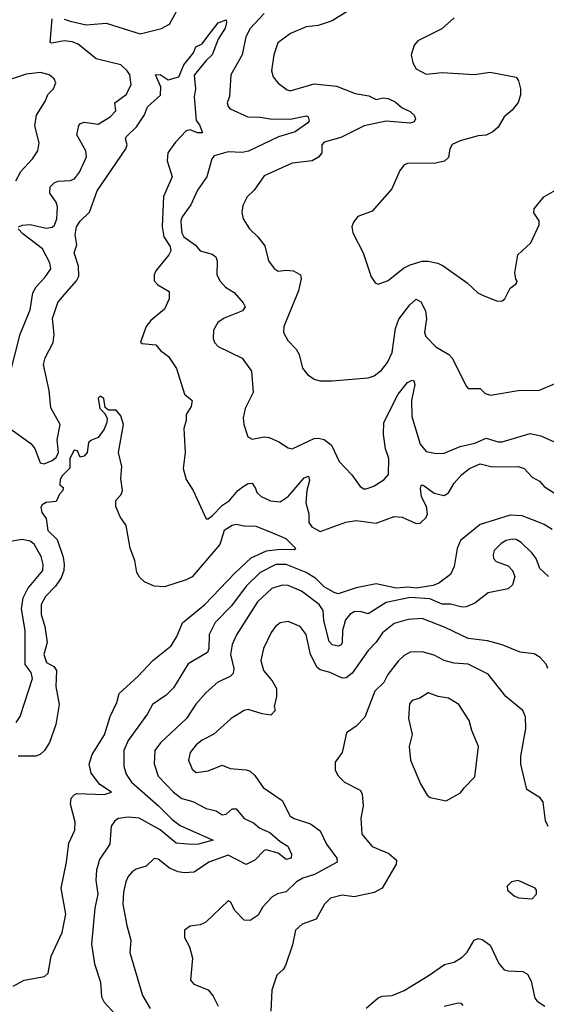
# Model space of a CAD drawing. Extents: x 2133489 to 2292442, y 756223 to 916462.
# Tile 74 of 256: x 2147403 to 2150036, y 822504 to 827431. Entities that reach past the tile are written whole.
import ezdxf

# ---------------------------------------------------------------- set-up
doc = ezdxf.new("R2010")
doc.units = 0

msp = doc.modelspace()

# ---------------------------------------------------------------- linework, layer by layer
at = {"layer": '0CON20XD'}
for points in [[(2147625, 827433.6), (2147655, 827423.8), (2147735, 827405.4), (2147835, 827413.5), (2148005, 827360.7), (2148112.9, 827387.1), (2148151.7, 827408.3), (2148275.4, 827635)], [(2148625, 827462.5), (2148555, 827387.1), (2148533.8, 827345), (2148515.3, 827255), (2148458.9, 827155), (2148453, 827047), (2148440.9, 827015), (2148445, 826996), (2148455, 826985.7), (2148544.7, 826944.7)], [(2149075, 827493.3), (2148964.8, 827425.2), (2148895, 827402.1), (2148835, 827395.4), (2148757.7, 827362.3), (2148694.4, 827315), (2148673.1, 827255), (2148662.9, 827175), (2148671.4, 827145), (2148695, 827114), (2148740.3, 827080.3), (2148755, 827075.8), (2148875, 827109.4), (2148987.8, 827097.8), (2149080.9, 827060.9), (2149149.7, 827049.7), (2149185, 827031.9), (2149220.4, 827039.6), (2149245, 827037.1), (2149279.9, 827019.9), (2149315, 826989.2), (2149355, 826971.2), (2149375, 826953.3), (2149382, 826935), (2149375, 826920), (2149355, 826912.9), (2149235, 826923.2), (2149125, 826900), (2149008.6, 826841.4), (2148925, 826818.9), (2148914.5, 826805), (2148914.5, 826765), (2148897.4, 826742.6), (2148865, 826724.5), (2148765, 826712.5), (2148625, 826650), (2148575, 826578.8), (2148540, 826545), (2148518.3, 826501.7), (2148514.2, 826465.8), (2148520.8, 826435), (2148552.5, 826385), (2148594.3, 826345), (2148628.7, 826298.7), (2148648.1, 826225), (2148675.4, 826185.4), (2148695, 826172.9), (2148735, 826178.5), (2148772.5, 826175), (2148808, 826155), (2148811.4, 826135), (2148796.7, 826075), (2148724.3, 825895), (2148722.5, 825865), (2148744, 825825), (2148785, 825782.5), (2148800, 825755), (2148817, 825687), (2148842, 825655), (2148875, 825632.5), (2148903.2, 825623.2), (2148965.5, 825624.5), (2149145, 825638.9), (2149175, 825649.4), (2149212.6, 825677.4), (2149242.2, 825715), (2149265, 825766.2), (2149281.7, 825885), (2149298.1, 825931.9), (2149353.8, 826005), (2149385, 826032.2), (2149409.4, 826019.4), (2149432.1, 825975), (2149437.7, 825935), (2149427.3, 825865), (2149433.6, 825845), (2149483.8, 825793.8), (2149548.8, 825755), (2149566.4, 825736.4), (2149635, 825597.5), (2149646.2, 825586.2), (2149705, 825585.8), (2149730.3, 825560.3), (2149757, 825553), (2149895, 825576.2), (2150002, 825578), (2150080, 825610)], [(2147245, 825461.8), (2147459.8, 825309.8), (2147478.9, 825285), (2147505, 825214.4), (2147525, 825208.5), (2147565, 825224.6), (2147585, 825239.6), (2147597.5, 825265), (2147591.3, 825328.7), (2147605.9, 825405), (2147559.6, 825489.6), (2147550, 825575), (2147522.3, 825705), (2147531, 825739), (2147571.4, 825815), (2147576.2, 825855), (2147567.9, 825935), (2147594.2, 826015.8), (2147615, 826042.6), (2147687.8, 826125), (2147698.3, 826148.3), (2147697.9, 826197.9), (2147675.6, 826265), (2147688.2, 826305), (2147681.4, 826355), (2147687.1, 826395), (2147705, 826423.5), (2147752.5, 826467.5), (2147791.5, 826575), (2147933.2, 826785), (2147941.2, 826805), (2147932.5, 826835), (2147935.6, 826845), (2147987.3, 826895), (2148026.9, 826955), (2148043.1, 826995), (2148106.8, 827053.2), (2148108.9, 827095), (2148082, 827155), (2148105, 827156.9), (2148145, 827130.8), (2148198.8, 827145), (2148224, 827205), (2148272.5, 827265), (2148283.8, 827295), (2148315, 827310), (2148349.4, 827355), (2148395, 827414.6), (2148435, 827430), (2148437, 827417), (2148431.1, 827388.9), (2148395, 827333.3), (2148366, 827255), (2148335, 827227.1), (2148275, 827153.3), (2148282.7, 827085), (2148276.2, 827045), (2148286.1, 826926.1), (2148302, 826905), (2148316.7, 826865), (2148292.5, 826865), (2148255, 826880), (2148235, 826875.7), (2148181.5, 826818.5), (2148143.3, 826765), (2148140.9, 826725), (2148165.4, 826645), (2148123, 826547), (2148115.3, 826395), (2148123.4, 826345), (2148155.6, 826295.6), (2148158.4, 826275), (2148149.6, 826255), (2148084.8, 826175), (2148075.7, 826155), (2148076.4, 826125), (2148094.3, 826105), (2148150.5, 826070.5), (2148150.8, 826035), (2148127, 825983), (2148058.6, 825925), (2148035, 825895.8), (2148006.7, 825816.7), (2148015, 825811.2), (2148084.2, 825804.2), (2148108, 825775), (2148147.1, 825745), (2148186.9, 825685), (2148228, 825558), (2148266.2, 825525), (2148260, 825495), (2148235.7, 825455), (2148235.7, 825425), (2148224.4, 825385), (2148230.6, 825265), (2148220.8, 825185), (2148235, 825130), (2148270, 825075), (2148335, 824933.3), (2148345, 824933.8), (2148365, 824948.6), (2148418.1, 825001.9), (2148452.2, 825025), (2148493.5, 825075), (2148525, 825098.8), (2148545, 825110), (2148565, 825111.4), (2148581.5, 825085), (2148589.5, 825065), (2148611.4, 825045), (2148656.8, 825023.2), (2148705, 825018.2), (2148745.5, 825044.5), (2148825, 825139.2), (2148847.4, 825147.4), (2148851.8, 825125), (2148838.1, 825075), (2148834, 825014), (2148849.1, 824959.1), (2148849.5, 824915), (2148863.6, 824893.6), (2148905, 824870), (2149033.9, 824916.1), (2149085, 824924.7), (2149185, 824912.4), (2149275, 824944.6), (2149315, 824942.3), (2149385, 824910.8), (2149405, 824912.5), (2149435, 824940), (2149442.1, 824957.9), (2149436.4, 824995), (2149413, 825043), (2149406.4, 825085), (2149410, 825100), (2149415, 825104.2), (2149425, 825098.5), (2149475, 825061.1), (2149525, 825049.6), (2149546.8, 825063.2), (2149575, 825112.5), (2149614.3, 825155.7), (2149652.2, 825185), (2149705, 825208.2), (2149765, 825193.2), (2149895, 825195.5), (2149926.2, 825185), (2149965, 825142.5), (2150001.9, 825121.9), (2150025, 825095.8), (2150110, 825040)], [(2147398, 826395), (2147415, 826403.3), (2147455, 826406.1), (2147535, 826387.2), (2147565, 826392.1), (2147576.9, 826403.1), (2147588.7, 826435), (2147592.5, 826495), (2147585, 826518), (2147553.8, 826563.8), (2147555.6, 826595), (2147575, 826614.4), (2147595, 826623.5), (2147655, 826626.4), (2147676.7, 826635), (2147701.8, 826668.2), (2147736.7, 826745), (2147734.5, 826775), (2147688.8, 826855), (2147698.5, 826901.5), (2147707.6, 826912.4), (2147725, 826917.8), (2147795, 826908.8), (2147855.7, 826945), (2147883.3, 826975), (2147878.5, 827015), (2147935, 827057.1), (2147960, 827105), (2147953.6, 827155), (2147941.2, 827175), (2147908.2, 827205), (2147785, 827235.6), (2147695, 827308.2), (2147665, 827320.8), (2147625.3, 827325.3), (2147564.3, 827314.3), (2147555, 827317.5), (2147565.3, 827434.7)], [(2149575, 827440), (2149514.1, 827385.9), (2149393.3, 827325), (2149376.1, 827303.9), (2149361.2, 827255), (2149368.8, 827215), (2149385.9, 827185.9), (2149435, 827158.8), (2149515, 827167.5), (2149675, 827156.9), (2149755, 827168.9), (2149885, 827144), (2149897.1, 827125), (2149907.8, 827085), (2149906.9, 827055), (2149895, 827016.7), (2149865, 826977.5), (2149825.2, 826944.8), (2149796.3, 826893.7), (2149769.6, 826870.4), (2149735, 826853.5), (2149695, 826849.5), (2149605, 826824.5), (2149565, 826806.5), (2149554.4, 826785.6), (2149547.9, 826742.1), (2149526.4, 826723.6), (2149475, 826711.5), (2149347.7, 826712.3), (2149325.9, 826704.1), (2149304.3, 826675.7), (2149263.8, 826585), (2149165, 826473.3), (2149094.1, 826445.9), (2149071.7, 826418.3), (2149063.3, 826395), (2149068.8, 826365), (2149120.8, 826265), (2149160, 826145), (2149180, 826115), (2149195, 826107.5), (2149245, 826126.2), (2149322.8, 826187.2), (2149355, 826204.5), (2149415, 826222.2), (2149445, 826223.1), (2149493.2, 826213.2), (2149519.7, 826199.7), (2149640, 826115), (2149693.3, 826065), (2149720.8, 826050.8), (2149792.5, 826022.5), (2149815, 826024), (2149828, 826035), (2149855, 826087.5), (2149885, 826110), (2149890, 826125), (2149883, 826133), (2149878, 826165), (2149894.2, 826255), (2149959.2, 826315), (2150000.8, 826405), (2150000.8, 826425), (2149974.3, 826465), (2149975.8, 826485), (2150024, 826545), (2150093.8, 826585)], [(2147383.6, 826625), (2147408.8, 826671.2), (2147468, 826735), (2147494.2, 826775), (2147500, 826815), (2147479.3, 826899.3), (2147486.6, 826953.4), (2147532.2, 827025), (2147543.9, 827056.1), (2147572.9, 827085), (2147584, 827115), (2147576.2, 827135), (2147551.2, 827155), (2147507.4, 827167.4), (2147435, 827158.8), (2147345, 827127.9)], [(2148544.7, 826944.7), (2148605, 826944), (2148655, 826934.2), (2148757.2, 826932.8), (2148835, 826949.7), (2148845.4, 826945), (2148850, 826925), (2148844.5, 826915), (2148780.5, 826869.5), (2148696.7, 826845), (2148546.9, 826773.1), (2148515, 826767.2), (2148445, 826770.4), (2148375, 826749.4), (2148364.4, 826735), (2148339.4, 826645), (2148292.7, 826577.3), (2148259.4, 826505), (2148215.7, 826445), (2148209.4, 826425), (2148210, 826395), (2148214.4, 826365), (2148224.4, 826345), (2148282.2, 826302.2), (2148306.2, 826275), (2148365, 826258.2), (2148384.4, 826245), (2148390.9, 826225), (2148388.7, 826155), (2148405, 826122.9), (2148432.2, 826092.2), (2148476.1, 826066.1), (2148520, 826015), (2148530, 825995), (2148516.7, 825975), (2148425, 825937.8), (2148394, 825915), (2148372.8, 825877.2), (2148370.6, 825835), (2148378, 825815), (2148395.7, 825795.7), (2148515, 825737.8), (2148562.2, 825672.2), (2148570.5, 825565), (2148530.9, 825485), (2148521.1, 825438.9), (2148524.6, 825404.6), (2148544.2, 825344.2), (2148565, 825332.5), (2148625, 825343.3), (2148650.7, 825340.7), (2148699.3, 825319.3), (2148745, 825288.6), (2148765, 825284.4), (2148875, 825335.4), (2148895, 825337.5), (2148925, 825330.4), (2148962, 825302), (2149001.1, 825221.1), (2149064.3, 825154.3), (2149105.8, 825095.8), (2149124.3, 825084.3), (2149135.7, 825084.3), (2149173.4, 825096.6), (2149225, 825129.4), (2149246.5, 825155), (2149248.9, 825235), (2149232.9, 825282.9), (2149222.1, 825355), (2149224.2, 825415.8), (2149295, 825556.4), (2149342.9, 825615), (2149365, 825626.7), (2149373.3, 825623.3), (2149378.8, 825605), (2149361.6, 825525), (2149363.7, 825445), (2149405, 825307.5), (2149435, 825270), (2149485, 825260), (2149525, 825262.5), (2149604.7, 825295.3), (2149678.5, 825311.5), (2149735, 825337.3), (2149795, 825318.9), (2149815, 825318.7), (2149955, 825360.8), (2150008, 825348), (2150075, 825318.8)], [(2147352.3, 825647.7), (2147405, 825857.5), (2147455, 825980), (2147468.9, 826065), (2147485.4, 826094.6), (2147529.8, 826140.2), (2147558.8, 826185), (2147553.4, 826215), (2147517.2, 826285), (2147419.5, 826359.5), (2147395.7, 826385)], [(2147370, 822595), (2147425, 822625.6), (2147527.3, 822642.7), (2147545, 822660), (2147561.1, 822745), (2147615, 822863.8), (2147634.6, 822955), (2147611.5, 823085), (2147637.2, 823215), (2147648.7, 823311.3), (2147678.5, 823375), (2147680, 823415), (2147658, 823505), (2147660.4, 823535), (2147676.6, 823553.4), (2147691, 823559), (2147826.2, 823553.8), (2147862.5, 823565), (2147804.8, 823604.8), (2147760.6, 823660.6), (2147750.7, 823705), (2147765, 823754.3), (2147828, 823852), (2147856.5, 823945), (2147889.6, 824015), (2147900, 824060), (2147995, 824146), (2148068.8, 824225), (2148161.4, 824298.6), (2148189.1, 824345), (2148216.5, 824413.5), (2148329.7, 824505), (2148478.6, 824661.4), (2148561.2, 824738.8), (2148636.8, 824773.2), (2148705, 824781), (2148775, 824779.2), (2148783.8, 824785), (2148735, 824833.3), (2148657.4, 824867.4), (2148585, 824894.4), (2148525, 824896), (2148485, 824904.3), (2148465, 824899.5), (2148426.2, 824875), (2148404.7, 824805), (2148265, 824642.8), (2148235, 824627.5), (2148127.1, 824592.9), (2148075, 824597.3), (2148028.1, 824618.1), (2148001.9, 824641.9), (2147988.9, 824665), (2147979.5, 824725), (2147956.3, 824786.3), (2147935, 824900), (2147905, 824943.3), (2147884.6, 824994.6), (2147884.6, 825025.4), (2147910.6, 825055), (2147917.8, 825075), (2147909.4, 825135), (2147914.3, 825195), (2147898, 825265), (2147921.8, 825405), (2147908.5, 825448.5), (2147885, 825477.5), (2147847.1, 825477.1), (2147830, 825490), (2147823.3, 825535), (2147805, 825546.7), (2147795, 825537.5), (2147804.3, 825485), (2147829.7, 825459.7), (2147840, 825435), (2147839.2, 825415), (2147825, 825382.5), (2147795, 825340), (2147762.3, 825327.7), (2147746.7, 825315), (2147740, 825265), (2147725, 825247.5), (2147705, 825242.5), (2147693, 825273), (2147675, 825277.5), (2147654.6, 825234.6), (2147653.3, 825186.7), (2147615, 825148.6), (2147605, 825130), (2147604.3, 825104.3), (2147620.7, 825090.7), (2147618.8, 825075), (2147602.5, 825057.5), (2147585, 825020), (2147535, 825014.3), (2147516.5, 825003.5), (2147508.9, 824991.1), (2147514.6, 824965), (2147536, 824935), (2147543.8, 824875), (2147590.5, 824830.5), (2147621.2, 824741.2), (2147626.4, 824705), (2147624.7, 824675), (2147611.4, 824638.6), (2147583, 824597), (2147532.5, 824545), (2147511.5, 824505), (2147511.5, 824455), (2147529.2, 824395), (2147540.5, 824315), (2147524.2, 824255), (2147536.7, 824215), (2147573.8, 824193.8), (2147587.3, 824175), (2147584.8, 824094.8), (2147600, 824005), (2147584.7, 823905), (2147553.2, 823815), (2147527.3, 823775), (2147505, 823754.7), (2147483.4, 823746.6), (2147395, 823746.3)], [(2150065, 824880), (2150025.7, 824905.7), (2149996.5, 824916.5), (2149915, 824948.4), (2149855, 824952.2), (2149705, 824904.6), (2149607.5, 824825), (2149591.3, 824785), (2149575.7, 824695), (2149557.1, 824655), (2149498.1, 824611.9), (2149470.9, 824599.1), (2149385, 824587), (2149345, 824591.8), (2149286, 824586), (2149185, 824608.5), (2149085, 824588), (2148995, 824558.5), (2148975, 824564), (2148925, 824593.8), (2148884.1, 824634.2), (2148835, 824664.5), (2148735, 824705.7), (2148684.7, 824704.7), (2148606.1, 824665), (2148535, 824596.2), (2148462.2, 824497.8), (2148381.3, 824415), (2148350.7, 824355), (2148349.4, 824285), (2148342.9, 824265), (2148245, 824207.9), (2148172.9, 824087.1), (2148135, 824051.5), (2148068.1, 824005), (2148042.7, 823957.3), (2147945.8, 823824.2), (2147924.7, 823775), (2147923.6, 823695), (2147936.4, 823655), (2147962.9, 823615), (2148097.8, 823497.8), (2148165, 823428.7), (2148205, 823398.8), (2148241.5, 823381.5), (2148370, 823325), (2148297.5, 823305), (2148263.1, 823303.1), (2148185, 823310.5), (2148105, 823377.6), (2148000.8, 823435), (2147945, 823440), (2147896.9, 823433.1), (2147878.3, 823421.7), (2147861.5, 823395), (2147854.4, 823305), (2147801.9, 823228.1), (2147787.1, 823175), (2147783.8, 823125), (2147793.6, 823055), (2147778.4, 822985), (2147762.7, 822805), (2147777, 822707), (2147807.9, 822615), (2147811.9, 822541.9), (2147826.4, 822515), (2147881.4, 822455)], [(2147386.2, 823915), (2147405.6, 823944.4), (2147466.9, 824135), (2147460.4, 824165), (2147431.2, 824205), (2147430.2, 824375), (2147412.3, 824482.3), (2147421.2, 824538.8), (2147444.1, 824584.1), (2147518.8, 824675), (2147521.4, 824705), (2147511.2, 824745), (2147476.4, 824806.4), (2147455, 824821.1), (2147415, 824830.6), (2147337.3, 824817.3)], [(2150047.5, 824645), (2150004.6, 824684.6), (2149985.8, 824735), (2149963.6, 824763.6), (2149910, 824815), (2149885, 824830), (2149865, 824832.2), (2149835, 824825.5), (2149810.6, 824809.4), (2149776.2, 824775), (2149770, 824755), (2149772.5, 824735), (2149785, 824719.2), (2149845, 824698.1), (2149867.8, 824675), (2149879.5, 824645), (2149866.5, 824603.5), (2149845, 824583.1), (2149745, 824562.9), (2149678.3, 824511.7), (2149635, 824492.7), (2149615, 824491.5), (2149556.8, 824506.8), (2149515, 824505.8), (2149453.6, 824533.6), (2149355, 824539), (2149236, 824514), (2149145, 824458.2), (2149105, 824470), (2149075, 824468.2), (2149053.4, 824455), (2149032.7, 824427.3), (2149016.7, 824375), (2149015, 824313.3), (2149008.4, 824301.6), (2148995, 824296.7), (2148965, 824303.1), (2148950.2, 824320.2), (2148924, 824424), (2148920, 824475), (2148900, 824505), (2148811.7, 824571.7), (2148745, 824600.4), (2148715, 824600.7), (2148663.1, 824585), (2148592.2, 824517.8), (2148487.7, 824352.3), (2148465, 824304.2), (2148457.5, 824255), (2148474.7, 824185), (2148470.4, 824159.6), (2148455, 824144.5), (2148393.5, 824116.5), (2148335, 824064.4), (2148284.7, 824005.3), (2148237.5, 823935), (2148107, 823813), (2148078.7, 823775), (2148075, 823707.5), (2148095.8, 823645.8), (2148172.1, 823565), (2148214.8, 823534.8), (2148268.8, 823518.8), (2148335, 823483.6), (2148385, 823472.2), (2148415, 823452.2), (2148435, 823455.6), (2148465, 823483.1), (2148485, 823482.7), (2148525, 823434), (2148572, 823412), (2148604.4, 823385), (2148654.5, 823364.5), (2148705, 823318.1), (2148743.8, 823295), (2148762.8, 823255), (2148760, 823235), (2148735, 823228.7), (2148695, 823260), (2148635, 823276.5), (2148625, 823273.3), (2148578.6, 823225), (2148535, 823203.3), (2148445, 823251.2), (2148348.6, 823215), (2148275, 823166.2), (2148225, 823162.2), (2148196.4, 823166.4), (2148152, 823185), (2148095, 823230), (2148076.4, 823233.6), (2148036.2, 823195), (2147985, 823180), (2147965, 823166.7), (2147945, 823144.2), (2147933.6, 823116.4), (2147922.7, 823065), (2147919.2, 823005), (2147938.5, 822898.5), (2147958.8, 822825), (2147954.2, 822764.2), (2148017.9, 822547.9), (2148055, 822482.5)], [(2150044.2, 824185), (2150035.6, 824205.6), (2150005, 824240), (2149975, 824257.5), (2149905, 824265.6), (2149815, 824302.7), (2149742.5, 824322.5), (2149645, 824335.4), (2149530.9, 824389.1), (2149415, 824434.7), (2149345, 824429.3), (2149275, 824410.4), (2149217.2, 824362.8), (2149185, 824315.5), (2149145, 824274.5), (2149065, 824161.5), (2149035, 824138.1), (2149015, 824136.9), (2148955, 824164.5), (2148905, 824178.5), (2148890.1, 824190.1), (2148857.8, 824255), (2148835.4, 824355), (2148805.6, 824395), (2148745, 824418.9), (2148705, 824413.1), (2148682.9, 824395), (2148661.1, 824365), (2148621.5, 824285), (2148609.1, 824225), (2148622.5, 824175), (2148665, 824122.5), (2148686.7, 824085), (2148686.9, 824045), (2148676, 823995), (2148680, 823975), (2148658.3, 823951.7), (2148615, 823956.9)], [(2150045, 823393.8), (2150032.4, 823422.4), (2150020.6, 823515), (2150005, 823537.1), (2149939.2, 823579.2), (2149908.6, 823705), (2149908.9, 823745), (2149933.6, 823885), (2149932.1, 823942.1), (2149918.1, 823975), (2149833.7, 824043.7), (2149745, 824155.4), (2149645, 824205.4), (2149575, 824210.8), (2149524.7, 824224.7), (2149475, 824250.9), (2149415, 824268.1), (2149355, 824266.5), (2149325, 824250), (2149295, 824221.9), (2149244.4, 824155), (2149223.3, 824115), (2149178.3, 824071.7), (2149129.1, 823940.8), (2149085, 823895.6), (2149037.3, 823862.7), (2149015.5, 823764.5), (2148980, 823715), (2148981.2, 823675), (2148995, 823646.7), (2149026.7, 823615), (2149105, 823576), (2149115, 823557.5), (2149121.1, 823495), (2149109.1, 823435), (2149114.3, 823355), (2149165, 823294.4), (2149249.3, 823259.3), (2149288, 823225), (2149285.6, 823205), (2149216, 823085), (2149175, 823062.9), (2149075, 823042.5), (2149015, 823051.1), (2148957.5, 823035), (2148926.7, 823005), (2148885, 822930), (2148816, 822905), (2148781.9, 822875), (2148767.9, 822802.1), (2148731.7, 822698.3), (2148721.2, 822678.8), (2148689.3, 822650.7), (2148664.4, 822575), (2148659.3, 822469.3)], [(2149535, 823522.5), (2149607.8, 823562.2), (2149625, 823588), (2149678.3, 823641.7), (2149696.9, 823795), (2149663.7, 823873.7), (2149651.1, 823925), (2149598.6, 824005), (2149546.7, 824036.7), (2149495, 824044.4), (2149445, 824062), (2149403.8, 824036.2), (2149365, 824023.6), (2149353, 824007), (2149346.5, 823935), (2149365.8, 823854.2), (2149351.2, 823795), (2149357.1, 823725), (2149407.3, 823607.3), (2149440.5, 823550.5), (2149455, 823538.8), (2149535, 823522.5)], [(2148615, 823956.9), (2148545, 823980), (2148525, 823974.3), (2148461.2, 823935), (2148374.6, 823855.4), (2148315, 823825.4), (2148285, 823803.3), (2148255.5, 823765), (2148247.5, 823725), (2148265, 823680), (2148285, 823664.5), (2148345, 823672.7), (2148415, 823700), (2148455, 823684.4), (2148535, 823677.5), (2148555, 823670), (2148578.6, 823648.6), (2148619.8, 823589.8), (2148715, 823524.3), (2148755, 823445.8), (2148775, 823433.3), (2148857.6, 823407.6), (2148905, 823372), (2148937.8, 823305), (2148989.4, 823235), (2148990.8, 823215), (2148876.6, 823153.4), (2148819.2, 823135), (2148786.7, 823116.7), (2148735, 823067.5), (2148692.6, 823057.4), (2148665, 823041.4), (2148618.4, 822991.6), (2148595, 822950.8), (2148556.2, 822923.8), (2148525, 822926), (2148477.5, 822975), (2148458.8, 823015), (2148445, 823021.2), (2148334.3, 822915.7), (2148305, 822902.5), (2148255, 822895.8), (2148226.7, 822875), (2148227.7, 822837.7), (2148252.1, 822792.1), (2148266.5, 822735), (2148256.7, 822625), (2148274.6, 822604.6), (2148345, 822576.7), (2148371.1, 822545), (2148395.6, 822495)], [(2149965, 823032.5), (2149986.7, 823055), (2149986.7, 823075), (2149980, 823085), (2149895, 823123.3), (2149862.3, 823117.7), (2149840, 823095), (2149842.5, 823075), (2149875, 823047.5), (2149897, 823037), (2149965, 823032.5)], [(2149135.5, 822484.5), (2149195, 822536.2), (2149215.8, 822544.2), (2149265, 822547.5), (2149326.2, 822573.8), (2149445, 822646.9), (2149527.2, 822702.8), (2149575, 822715.7), (2149615, 822739.4), (2149640, 822765), (2149675, 822825.6), (2149695, 822833.1), (2149715, 822828.9), (2149755, 822800.6), (2149798.7, 822708.7), (2149825, 822677.5), (2149845, 822671.2), (2149918.2, 822668.2), (2149941.4, 822655), (2149960.3, 822620.3), (2149979.2, 822535), (2149990.5, 822520.5), (2150029.2, 822495)], [(2149525, 822494.4), (2149595, 822511.9), (2149609.5, 822509.5), (2149618.5, 822498.5)]]:
    msp.add_lwpolyline(points, dxfattribs=at)

doc.saveas('drawing.dxf')
